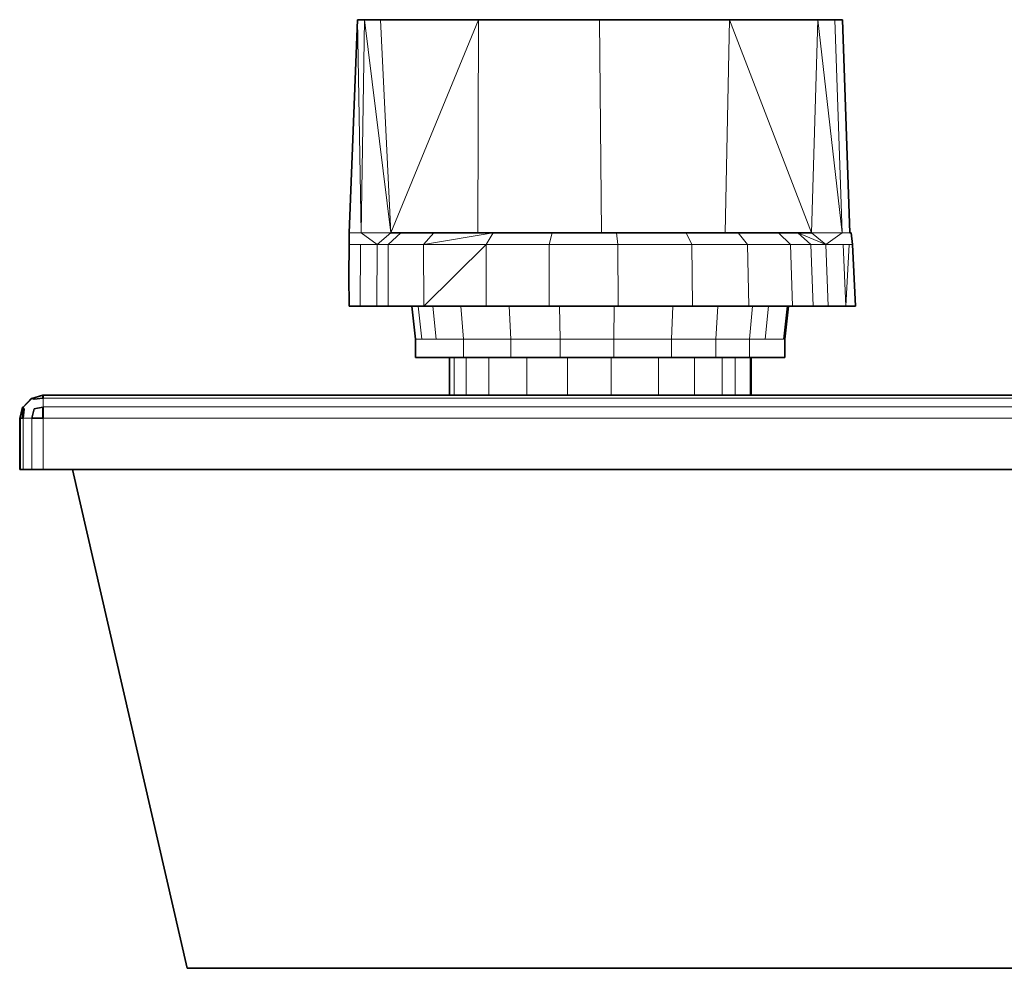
# Model space of a CAD drawing. Header units: inches. Extents: x 0 to 12.9, y 0 to 8.3.
# Tile 48 of 52: x 6.877 to 7.292, y 5.155 to 5.555. Entities that reach past the tile are written whole.
import ezdxf

# ---------------------------------------------------------------- set-up
doc = ezdxf.new("R2010")
doc.units = ezdxf.units.IN
doc.header["$MEASUREMENT"] = 0
doc.layers.add('Default', color=7, linetype='Continuous')

# ---------------------------------------------------------------- blocks, each defined once
blk = doc.blocks.new('MODEL_1')
at = {"lineweight": 0}
for p, q in [((7.01573, 5.46468), (7.01926, 5.5546)), ((7.01926, 5.5546), (7.0222, 5.55462)), ((7.02077, 5.46468), (7.01926, 5.5546)), ((7.01926, 5.5546), (7.02077, 5.46468)), ((7.0222, 5.55462), (7.02077, 5.46468)), ((7.02077, 5.46468), (7.0222, 5.55462)), ((7.03326, 5.46474), (7.0222, 5.55462)), ((7.0222, 5.55462), (7.02795, 5.55459)), ((7.0222, 5.55462), (7.03326, 5.46474)), ((7.02795, 5.55459), (7.02865, 5.55459)), ((7.02865, 5.55459), (7.02902, 5.55459)), ((7.02902, 5.55459), (7.03326, 5.46474)), ((7.02902, 5.55459), (7.07029, 5.55459)), ((7.03326, 5.46474), (7.02902, 5.55459)), ((7.07029, 5.55459), (7.03326, 5.46474)), ((7.03326, 5.46474), (7.07029, 5.55459)), ((7.06997, 5.46474), (7.07029, 5.55459)), ((7.07029, 5.55459), (7.06997, 5.46474)), ((7.07029, 5.55459), (7.12132, 5.55456)), ((7.12132, 5.55456), (7.17608, 5.55462)), ((7.12215, 5.46474), (7.12132, 5.55456)), ((7.12132, 5.55456), (7.12215, 5.46474)), ((7.17608, 5.55462), (7.17431, 5.46474)), ((7.17431, 5.46474), (7.17608, 5.55462)), ((7.17608, 5.55462), (7.21068, 5.46474)), ((7.21068, 5.46474), (7.17608, 5.55462)), ((7.17608, 5.55462), (7.17623, 5.5546)), ((7.17623, 5.5546), (7.17807, 5.55462)), ((7.17807, 5.55462), (7.17823, 5.5546)), ((7.17823, 5.5546), (7.21332, 5.55456)), ((7.21332, 5.55456), (7.21068, 5.46474)), ((7.21068, 5.46474), (7.21332, 5.55456)), ((7.21332, 5.55456), (7.21356, 5.55456)), ((7.22356, 5.46468), (7.21332, 5.55456)), ((7.21332, 5.55456), (7.22356, 5.46468)), ((7.21356, 5.55456), (7.21573, 5.55461)), ((7.21573, 5.55461), (7.21598, 5.55457)), ((7.21598, 5.55457), (7.22052, 5.55459)), ((7.22052, 5.55459), (7.22107, 5.55462)), ((7.22356, 5.46468), (7.22052, 5.55459)), ((7.22052, 5.55459), (7.22356, 5.46468)), ((7.22107, 5.55462), (7.22372, 5.55459)), ((7.22372, 5.55459), (7.22682, 5.46468)), ((7.02077, 5.46468), (7.01573, 5.46468)), ((7.03326, 5.46474), (7.02077, 5.46468)), ((7.02077, 5.46468), (7.03326, 5.46474)), ((7.02755, 5.45982), (7.02077, 5.46468)), ((7.03326, 5.46474), (7.02755, 5.45982)), ((7.03219, 5.45982), (7.03761, 5.46474)), ((7.03761, 5.46474), (7.03326, 5.46474)), ((7.05149, 5.46474), (7.03761, 5.46474)), ((7.03761, 5.46474), (7.05149, 5.46474)), ((7.0765, 5.46474), (7.04705, 5.45982)), ((7.04705, 5.45982), (7.05149, 5.46474)), ((7.05149, 5.46474), (7.04705, 5.45982)), ((7.04705, 5.45982), (7.0765, 5.46474)), ((7.06997, 5.46474), (7.05149, 5.46474)), ((7.05149, 5.46474), (7.06997, 5.46474)), ((7.0765, 5.46474), (7.06997, 5.46474)), ((7.06997, 5.46474), (7.0765, 5.46474)), ((7.07356, 5.45982), (7.0765, 5.46474)), ((7.0765, 5.46474), (7.07356, 5.45982)), ((7.10138, 5.46474), (7.0765, 5.46474)), ((7.0765, 5.46474), (7.10138, 5.46474)), ((7.10008, 5.45982), (7.10138, 5.46474)), ((7.10138, 5.46474), (7.10008, 5.45982)), ((7.12215, 5.46474), (7.10138, 5.46474)), ((7.10138, 5.46474), (7.12215, 5.46474)), ((7.12849, 5.46474), (7.12215, 5.46474)), ((7.12215, 5.46474), (7.12849, 5.46474)), ((7.15785, 5.46474), (7.12849, 5.46474)), ((7.12849, 5.46474), (7.12895, 5.45982)), ((7.12849, 5.46474), (7.15785, 5.46474)), ((7.12895, 5.45982), (7.12849, 5.46474)), ((7.17431, 5.46474), (7.15785, 5.46474)), ((7.15785, 5.46474), (7.16022, 5.45982)), ((7.16022, 5.45982), (7.15785, 5.46474)), ((7.15785, 5.46474), (7.17431, 5.46474)), ((7.17973, 5.46474), (7.17431, 5.46474)), ((7.17431, 5.46474), (7.17973, 5.46474)), ((7.19681, 5.46474), (7.17973, 5.46474)), ((7.17973, 5.46474), (7.18362, 5.45982)), ((7.18362, 5.45982), (7.17973, 5.46474)), ((7.17973, 5.46474), (7.19681, 5.46474)), ((7.20483, 5.46474), (7.19681, 5.46474)), ((7.19681, 5.46474), (7.20187, 5.45982)), ((7.21068, 5.46474), (7.20483, 5.46474)), ((7.21669, 5.45982), (7.20483, 5.46474)), ((7.20483, 5.46474), (7.21068, 5.46474)), ((7.21043, 5.45982), (7.20483, 5.46474)), ((7.20483, 5.46474), (7.21669, 5.45982)), ((7.22356, 5.46468), (7.21068, 5.46474)), ((7.21068, 5.46474), (7.22356, 5.46468)), ((7.21669, 5.45982), (7.21068, 5.46474)), ((7.21068, 5.46474), (7.21669, 5.45982)), ((7.22356, 5.46468), (7.21669, 5.45982)), ((7.22682, 5.46468), (7.22356, 5.46468)), ((7.01565, 5.44652), (7.0157, 5.45982)), ((7.0157, 5.45982), (7.02055, 5.45982)), ((7.02055, 5.45982), (7.02044, 5.4338)), ((7.02044, 5.4338), (7.02055, 5.45982)), ((7.02055, 5.45982), (7.02755, 5.45982)), ((7.02748, 5.4338), (7.02755, 5.45982)), ((7.02755, 5.45982), (7.02748, 5.4338)), ((7.02755, 5.45982), (7.03219, 5.45982)), ((7.03219, 5.4338), (7.03219, 5.45982)), ((7.03219, 5.45982), (7.04705, 5.45982)), ((7.03219, 5.45982), (7.03219, 5.4338)), ((7.04705, 5.45982), (7.03219, 5.45982)), ((7.04705, 5.45982), (7.04727, 5.4338)), ((7.07356, 5.45982), (7.04705, 5.45982)), ((7.04727, 5.4338), (7.04705, 5.45982)), ((7.04705, 5.45982), (7.07356, 5.45982)), ((7.04727, 5.4338), (7.07356, 5.45982)), ((7.07356, 5.45982), (7.04727, 5.4338)), ((7.07356, 5.45982), (7.07351, 5.4338)), ((7.07351, 5.4338), (7.07356, 5.45982)), ((7.07356, 5.45982), (7.10008, 5.45982)), ((7.10008, 5.45982), (7.07356, 5.45982)), ((7.10011, 5.4338), (7.10008, 5.45982)), ((7.10008, 5.45982), (7.12895, 5.45982)), ((7.10008, 5.45982), (7.10011, 5.4338)), ((7.12895, 5.45982), (7.10008, 5.45982)), ((7.12895, 5.45982), (7.12909, 5.4338)), ((7.12909, 5.4338), (7.12895, 5.45982)), ((7.12895, 5.45982), (7.16022, 5.45982)), ((7.16022, 5.45982), (7.12895, 5.45982)), ((7.16044, 5.4338), (7.16022, 5.45982)), ((7.16022, 5.45982), (7.18362, 5.45982)), ((7.16022, 5.45982), (7.16044, 5.4338)), ((7.18362, 5.45982), (7.16022, 5.45982)), ((7.18423, 5.4338), (7.18362, 5.45982)), ((7.18362, 5.45982), (7.20187, 5.45982)), ((7.18362, 5.45982), (7.18423, 5.4338)), ((7.20187, 5.45982), (7.18362, 5.45982)), ((7.20187, 5.45982), (7.20271, 5.4338)), ((7.20271, 5.4338), (7.20187, 5.45982)), ((7.20187, 5.45982), (7.21043, 5.45982)), ((7.21136, 5.4338), (7.21043, 5.45982)), ((7.21043, 5.45982), (7.21669, 5.45982)), ((7.21043, 5.45982), (7.21136, 5.4338)), ((7.21669, 5.45982), (7.21043, 5.45982)), ((7.2177, 5.4338), (7.21669, 5.45982)), ((7.21669, 5.45982), (7.22407, 5.45982)), ((7.21669, 5.45982), (7.2177, 5.4338)), ((7.22407, 5.45982), (7.22512, 5.4338)), ((7.22512, 5.4338), (7.22407, 5.45982)), ((7.22407, 5.45982), (7.22655, 5.45982)), ((7.22512, 5.4338), (7.22655, 5.45982)), ((7.22655, 5.45982), (7.22512, 5.4338)), ((7.22655, 5.45982), (7.228, 5.45982)), ((7.228, 5.45982), (7.22921, 5.4338)), ((7.01571, 5.4338), (7.01565, 5.44652)), ((7.02044, 5.4338), (7.01571, 5.4338)), ((7.02748, 5.4338), (7.02044, 5.4338)), ((7.03219, 5.4338), (7.02748, 5.4338)), ((7.04225, 5.4338), (7.03219, 5.4338)), ((7.04484, 5.4338), (7.04225, 5.4338)), ((7.04379, 5.41996), (7.04225, 5.4338)), ((7.04225, 5.4338), (7.04484, 5.4338)), ((7.04727, 5.4338), (7.04484, 5.4338)), ((7.04633, 5.41996), (7.04484, 5.4338)), ((7.04484, 5.4338), (7.04727, 5.4338)), ((7.04484, 5.4338), (7.04633, 5.41996)), ((7.04727, 5.4338), (7.05104, 5.4338)), ((7.05104, 5.4338), (7.04727, 5.4338)), ((7.05104, 5.4338), (7.0524, 5.41996)), ((7.0524, 5.41996), (7.05104, 5.4338)), ((7.05104, 5.4338), (7.06289, 5.4338)), ((7.06289, 5.4338), (7.05104, 5.4338)), ((7.06402, 5.41996), (7.06289, 5.4338)), ((7.06289, 5.4338), (7.07351, 5.4338)), ((7.06289, 5.4338), (7.06402, 5.41996)), ((7.07351, 5.4338), (7.06289, 5.4338)), ((7.07351, 5.4338), (7.08317, 5.4338)), ((7.08317, 5.4338), (7.07351, 5.4338)), ((7.08391, 5.41996), (7.08317, 5.4338)), ((7.08317, 5.4338), (7.10011, 5.4338)), ((7.08317, 5.4338), (7.08391, 5.41996)), ((7.10011, 5.4338), (7.08317, 5.4338)), ((7.10011, 5.4338), (7.10443, 5.4338)), ((7.10443, 5.4338), (7.10011, 5.4338)), ((7.10476, 5.41996), (7.10443, 5.4338)), ((7.10443, 5.4338), (7.12744, 5.4338)), ((7.10443, 5.4338), (7.10476, 5.41996)), ((7.12744, 5.4338), (7.10443, 5.4338)), ((7.12744, 5.4338), (7.12732, 5.41996)), ((7.12732, 5.41996), (7.12744, 5.4338)), ((7.12744, 5.4338), (7.12909, 5.4338)), ((7.12909, 5.4338), (7.12744, 5.4338)), ((7.12909, 5.4338), (7.15221, 5.4338)), ((7.15221, 5.4338), (7.12909, 5.4338)), ((7.15221, 5.4338), (7.15161, 5.41996)), ((7.15161, 5.41996), (7.15221, 5.4338)), ((7.15221, 5.4338), (7.16044, 5.4338)), ((7.16044, 5.4338), (7.15221, 5.4338)), ((7.16044, 5.4338), (7.17121, 5.4338)), ((7.17121, 5.4338), (7.16044, 5.4338)), ((7.17026, 5.41996), (7.17121, 5.4338)), ((7.17121, 5.4338), (7.17026, 5.41996)), ((7.17121, 5.4338), (7.18423, 5.4338)), ((7.18423, 5.4338), (7.17121, 5.4338)), ((7.18575, 5.4338), (7.18423, 5.4338)), ((7.18423, 5.4338), (7.18575, 5.4338)), ((7.18575, 5.4338), (7.18451, 5.41996)), ((7.18451, 5.41996), (7.18575, 5.4338)), ((7.19254, 5.4338), (7.18575, 5.4338)), ((7.18575, 5.4338), (7.19254, 5.4338)), ((7.19254, 5.4338), (7.19117, 5.41996)), ((7.19117, 5.41996), (7.19254, 5.4338)), ((7.20034, 5.4338), (7.19254, 5.4338)), ((7.19254, 5.4338), (7.20034, 5.4338)), ((7.20034, 5.4338), (7.19882, 5.41996)), ((7.20094, 5.4338), (7.20034, 5.4338)), ((7.20271, 5.4338), (7.20094, 5.4338)), ((7.21136, 5.4338), (7.20271, 5.4338)), ((7.2177, 5.4338), (7.21136, 5.4338)), ((7.22512, 5.4338), (7.2177, 5.4338)), ((7.22921, 5.4338), (7.22512, 5.4338)), ((7.04633, 5.41996), (7.04379, 5.41996)), ((7.0524, 5.41996), (7.04633, 5.41996)), ((7.06402, 5.41996), (7.0524, 5.41996)), ((7.06402, 5.41212), (7.06402, 5.41996)), ((7.06402, 5.41996), (7.08391, 5.41996)), ((7.08391, 5.41996), (7.06402, 5.41996)), ((7.08391, 5.41211), (7.08391, 5.41996)), ((7.08391, 5.41996), (7.10476, 5.41996)), ((7.08391, 5.41996), (7.08391, 5.41211)), ((7.10476, 5.41996), (7.08391, 5.41996)), ((7.10476, 5.41212), (7.10476, 5.41996)), ((7.10476, 5.41996), (7.12732, 5.41996)), ((7.10476, 5.41996), (7.10476, 5.41212)), ((7.12732, 5.41996), (7.10476, 5.41996)), ((7.12732, 5.41996), (7.12732, 5.41212)), ((7.12732, 5.41212), (7.12732, 5.41996)), ((7.12732, 5.41996), (7.15161, 5.41996)), ((7.15161, 5.41996), (7.12732, 5.41996)), ((7.15161, 5.41996), (7.15161, 5.41212)), ((7.15161, 5.41212), (7.15161, 5.41996)), ((7.15161, 5.41996), (7.17026, 5.41996)), ((7.17026, 5.41996), (7.15161, 5.41996)), ((7.17026, 5.41212), (7.17026, 5.41996)), ((7.17026, 5.41996), (7.18451, 5.41996)), ((7.17026, 5.41996), (7.17026, 5.41212)), ((7.18451, 5.41996), (7.17026, 5.41996)), ((7.18451, 5.41996), (7.18451, 5.41212)), ((7.19117, 5.41996), (7.18451, 5.41996)), ((7.19882, 5.41996), (7.19117, 5.41996)), ((7.06008, 5.39623), (7.06008, 5.41212)), ((7.06008, 5.41212), (7.06402, 5.41212)), ((7.06402, 5.41212), (7.0651, 5.41212)), ((7.0651, 5.41212), (7.06402, 5.41212)), ((7.0651, 5.41212), (7.0651, 5.39623)), ((7.0651, 5.39623), (7.0651, 5.41212)), ((7.0651, 5.41212), (7.07457, 5.41212)), ((7.07457, 5.41212), (7.0651, 5.41212)), ((7.07457, 5.41212), (7.07457, 5.39623)), ((7.07457, 5.39623), (7.07457, 5.41212)), ((7.07457, 5.41212), (7.08391, 5.41211)), ((7.08391, 5.41211), (7.07457, 5.41212)), ((7.08391, 5.41211), (7.09066, 5.41211)), ((7.09066, 5.41211), (7.08391, 5.41211)), ((7.09066, 5.41211), (7.10476, 5.41212)), ((7.10476, 5.41212), (7.09066, 5.41211)), ((7.09066, 5.41211), (7.09066, 5.39623)), ((7.09066, 5.39623), (7.09066, 5.41211)), ((7.10476, 5.41212), (7.10778, 5.41212)), ((7.10778, 5.41212), (7.10476, 5.41212)), ((7.10778, 5.41212), (7.10778, 5.39623)), ((7.12626, 5.41212), (7.10778, 5.41212)), ((7.10778, 5.39623), (7.10778, 5.41212)), ((7.10778, 5.41212), (7.12626, 5.41212)), ((7.12732, 5.41212), (7.12626, 5.41212)), ((7.12626, 5.41212), (7.12626, 5.39623)), ((7.12626, 5.39623), (7.12626, 5.41212)), ((7.12626, 5.41212), (7.12732, 5.41212)), ((7.12732, 5.41212), (7.14609, 5.41212)), ((7.14609, 5.41212), (7.12732, 5.41212)), ((7.14609, 5.41212), (7.14609, 5.39623)), ((7.14609, 5.39623), (7.14609, 5.41212)), ((7.14609, 5.41212), (7.15161, 5.41212)), ((7.15161, 5.41212), (7.14609, 5.41212)), ((7.15161, 5.41212), (7.1614, 5.41212)), ((7.1614, 5.41212), (7.15161, 5.41212)), ((7.1614, 5.39623), (7.1614, 5.41212)), ((7.1614, 5.41212), (7.17026, 5.41212)), ((7.1614, 5.41212), (7.1614, 5.39623)), ((7.17026, 5.41212), (7.1614, 5.41212)), ((7.17026, 5.41212), (7.17302, 5.41212)), ((7.17302, 5.41212), (7.17026, 5.41212)), ((7.17302, 5.39623), (7.17302, 5.41212)), ((7.17302, 5.41212), (7.17845, 5.41212)), ((7.17302, 5.41212), (7.17302, 5.39623)), ((7.17845, 5.41212), (7.17302, 5.41212)), ((7.17845, 5.39623), (7.17845, 5.41212)), ((7.17845, 5.41212), (7.18451, 5.41212)), ((7.17845, 5.41212), (7.17845, 5.39623)), ((7.18451, 5.41212), (7.17845, 5.41212)), ((7.18451, 5.41212), (7.18475, 5.41212)), ((7.18475, 5.41212), (7.18475, 5.39623)), ((6.88682, 5.39502), (6.88682, 5.39623)), ((6.88682, 5.39623), (7.05802, 5.39623)), ((7.05802, 5.39623), (7.06008, 5.39623)), ((7.06008, 5.39623), (7.0651, 5.39623)), ((7.0651, 5.39623), (7.06008, 5.39623)), ((7.0651, 5.39623), (7.07457, 5.39623)), ((7.07457, 5.39623), (7.0651, 5.39623)), ((7.07457, 5.39623), (7.09066, 5.39623)), ((7.09066, 5.39623), (7.07457, 5.39623)), ((7.09066, 5.39623), (7.10778, 5.39623)), ((7.10778, 5.39623), (7.09066, 5.39623)), ((7.10778, 5.39623), (7.12626, 5.39623)), ((7.12626, 5.39623), (7.10778, 5.39623)), ((7.12626, 5.39623), (7.14609, 5.39623)), ((7.14609, 5.39623), (7.12626, 5.39623)), ((7.14609, 5.39623), (7.1614, 5.39623)), ((7.1614, 5.39623), (7.14609, 5.39623)), ((7.1614, 5.39623), (7.17302, 5.39623)), ((7.17302, 5.39623), (7.1614, 5.39623)), ((7.17302, 5.39623), (7.17845, 5.39623)), ((7.17845, 5.39623), (7.17302, 5.39623)), ((7.17845, 5.39623), (7.18475, 5.39623)), ((7.18475, 5.39623), (7.17845, 5.39623)), ((7.18475, 5.39623), (7.18523, 5.39623)), ((7.18523, 5.39623), (7.30039, 5.39623)), ((9.36443, 5.39502), (6.88682, 5.39502)), ((6.88682, 5.39141), (6.88682, 5.39502)), ((6.88682, 5.39502), (9.36443, 5.39502)), ((6.88682, 5.39126), (6.88682, 5.39141)), ((6.88682, 5.39141), (9.3646, 5.39141)), ((9.3646, 5.39141), (6.88682, 5.39141)), ((6.88682, 5.38659), (6.88682, 5.39126)), ((6.87835, 5.38654), (6.88207, 5.38658)), ((6.87835, 5.365), (6.87835, 5.38654)), ((6.88207, 5.38658), (6.88661, 5.38659)), ((6.88207, 5.365), (6.88207, 5.38658)), ((6.88207, 5.38658), (6.88207, 5.365)), ((6.88661, 5.38659), (6.88682, 5.38659)), ((6.88682, 5.365), (6.88682, 5.38659)), ((6.88682, 5.38659), (9.36465, 5.38659)), ((9.36465, 5.38659), (6.88682, 5.38659)), ((6.88682, 5.38659), (6.88682, 5.365)), ((6.88207, 5.365), (6.87835, 5.365)), ((6.88682, 5.365), (6.88207, 5.365)), ((6.89918, 5.365), (6.88682, 5.365)), ((9.22891, 5.365), (6.89918, 5.365)), ((6.94752, 5.1546), (6.89918, 5.365)), ((6.89918, 5.365), (9.22891, 5.365)), ((9.18057, 5.1546), (6.94752, 5.1546))]:
    blk.add_line(p, q, dxfattribs=at).dxf.unprotected_set("ltscale", 0)
at = {"lineweight": 35}
for p, q in [((7.01573, 5.46468), (7.01926, 5.5546)), ((7.0222, 5.55462), (7.01926, 5.5546)), ((7.02795, 5.55459), (7.0222, 5.55462)), ((7.02865, 5.55459), (7.02795, 5.55459)), ((7.02865, 5.55459), (7.02902, 5.55459)), ((7.07029, 5.55459), (7.02902, 5.55459)), ((7.12132, 5.55456), (7.07029, 5.55459)), ((7.17608, 5.55462), (7.12132, 5.55456)), ((7.17623, 5.5546), (7.17608, 5.55462)), ((7.17807, 5.55462), (7.17623, 5.5546)), ((7.17807, 5.55462), (7.17823, 5.5546)), ((7.21332, 5.55456), (7.17823, 5.5546)), ((7.21356, 5.55456), (7.21332, 5.55456)), ((7.21573, 5.55461), (7.21356, 5.55456)), ((7.21573, 5.55461), (7.21598, 5.55457)), ((7.22052, 5.55459), (7.21598, 5.55457)), ((7.22052, 5.55459), (7.22107, 5.55462)), ((7.22372, 5.55459), (7.22107, 5.55462)), ((7.22682, 5.46468), (7.22372, 5.55459)), ((7.0157, 5.45982), (7.01573, 5.46468)), ((7.03761, 5.46474), (7.03326, 5.46474)), ((7.05149, 5.46474), (7.03761, 5.46474)), ((7.06997, 5.46474), (7.05149, 5.46474)), ((7.0765, 5.46474), (7.06997, 5.46474)), ((7.0765, 5.46474), (7.10138, 5.46474)), ((7.12215, 5.46474), (7.10138, 5.46474)), ((7.12849, 5.46474), (7.12215, 5.46474)), ((7.12849, 5.46474), (7.15785, 5.46474)), ((7.15785, 5.46474), (7.17431, 5.46474)), ((7.17973, 5.46474), (7.17431, 5.46474)), ((7.17973, 5.46474), (7.19681, 5.46474)), ((7.19681, 5.46474), (7.20483, 5.46474)), ((7.20483, 5.46474), (7.21068, 5.46474)), ((7.22744, 5.46468), (7.22682, 5.46468)), ((7.22744, 5.46468), (7.228, 5.45982)), ((7.01565, 5.44652), (7.0157, 5.45982)), ((7.228, 5.45982), (7.22921, 5.4338)), ((7.01565, 5.44652), (7.01571, 5.4338)), ((7.01571, 5.4338), (7.02044, 5.4338)), ((7.02044, 5.4338), (7.02748, 5.4338)), ((7.02748, 5.4338), (7.03219, 5.4338)), ((7.03219, 5.4338), (7.04225, 5.4338)), ((7.04379, 5.41996), (7.04225, 5.4338)), ((7.04225, 5.4338), (7.04484, 5.4338)), ((7.04484, 5.4338), (7.04727, 5.4338)), ((7.04727, 5.4338), (7.05104, 5.4338)), ((7.05104, 5.4338), (7.06289, 5.4338)), ((7.06289, 5.4338), (7.07351, 5.4338)), ((7.07351, 5.4338), (7.08317, 5.4338)), ((7.08317, 5.4338), (7.10011, 5.4338)), ((7.10011, 5.4338), (7.10443, 5.4338)), ((7.10443, 5.4338), (7.12744, 5.4338)), ((7.12744, 5.4338), (7.12909, 5.4338)), ((7.12909, 5.4338), (7.15221, 5.4338)), ((7.15221, 5.4338), (7.16044, 5.4338)), ((7.16044, 5.4338), (7.17121, 5.4338)), ((7.17121, 5.4338), (7.18423, 5.4338)), ((7.18423, 5.4338), (7.18575, 5.4338)), ((7.18575, 5.4338), (7.19254, 5.4338)), ((7.19254, 5.4338), (7.20034, 5.4338)), ((7.20094, 5.4338), (7.19942, 5.41996)), ((7.20034, 5.4338), (7.20094, 5.4338)), ((7.20094, 5.4338), (7.20271, 5.4338)), ((7.20271, 5.4338), (7.21136, 5.4338)), ((7.21136, 5.4338), (7.2177, 5.4338)), ((7.2177, 5.4338), (7.22512, 5.4338)), ((7.22512, 5.4338), (7.22921, 5.4338)), ((7.04379, 5.41996), (7.04379, 5.41212)), ((7.19942, 5.41212), (7.19942, 5.41996)), ((7.04379, 5.41212), (7.04623, 5.41212)), ((7.0524, 5.41212), (7.04623, 5.41212)), ((7.05802, 5.41212), (7.0524, 5.41212)), ((7.05802, 5.39623), (7.05802, 5.41212)), ((7.05802, 5.41212), (7.06008, 5.41212)), ((7.06008, 5.41212), (7.06402, 5.41212)), ((7.0651, 5.41212), (7.06402, 5.41212)), ((7.07457, 5.41212), (7.0651, 5.41212)), ((7.08391, 5.41211), (7.07457, 5.41212)), ((7.08391, 5.41211), (7.09066, 5.41211)), ((7.10476, 5.41212), (7.09066, 5.41211)), ((7.10476, 5.41212), (7.10778, 5.41212)), ((7.10778, 5.41212), (7.12626, 5.41212)), ((7.12626, 5.41212), (7.12732, 5.41212)), ((7.12732, 5.41212), (7.14609, 5.41212)), ((7.14609, 5.41212), (7.15161, 5.41212)), ((7.15161, 5.41212), (7.1614, 5.41212)), ((7.1614, 5.41212), (7.17026, 5.41212)), ((7.17026, 5.41212), (7.17302, 5.41212)), ((7.17302, 5.41212), (7.17845, 5.41212)), ((7.17845, 5.41212), (7.18451, 5.41212)), ((7.18451, 5.41212), (7.18475, 5.41212)), ((7.18475, 5.41212), (7.18523, 5.41212)), ((7.18523, 5.39623), (7.18523, 5.41212)), ((7.18523, 5.41212), (7.19117, 5.41212)), ((7.19117, 5.41212), (7.19882, 5.41212)), ((7.19882, 5.41212), (7.19942, 5.41212)), ((6.88661, 5.39623), (6.88199, 5.39491)), ((6.88661, 5.39623), (6.88682, 5.39623)), ((6.88661, 5.395), (6.88661, 5.39623)), ((6.88682, 5.39623), (6.88682, 5.39502)), ((7.05802, 5.39623), (6.88682, 5.39623)), ((7.06008, 5.39623), (7.05802, 5.39623)), ((7.0651, 5.39623), (7.06008, 5.39623)), ((7.07457, 5.39623), (7.0651, 5.39623)), ((7.09066, 5.39623), (7.07457, 5.39623)), ((7.10778, 5.39623), (7.09066, 5.39623)), ((7.12626, 5.39623), (7.10778, 5.39623)), ((7.14609, 5.39623), (7.12626, 5.39623)), ((7.1614, 5.39623), (7.14609, 5.39623)), ((7.17302, 5.39623), (7.1614, 5.39623)), ((7.17845, 5.39623), (7.17302, 5.39623)), ((7.18475, 5.39623), (7.17845, 5.39623)), ((7.18523, 5.39623), (7.18475, 5.39623)), ((7.30039, 5.39623), (7.18523, 5.39623)), ((6.88185, 5.39498), (6.87835, 5.39126)), ((6.87835, 5.39126), (6.88199, 5.39491)), ((6.88199, 5.39491), (6.88185, 5.39498)), ((6.88199, 5.39491), (6.88295, 5.39459)), ((6.88295, 5.39459), (6.88661, 5.395)), ((6.88661, 5.395), (6.88682, 5.39502)), ((6.87688, 5.38651), (6.87811, 5.39126)), ((6.87827, 5.39096), (6.8771, 5.38651)), ((6.87811, 5.39126), (6.87835, 5.39126)), ((6.87811, 5.39126), (6.87827, 5.39096)), ((6.87855, 5.39041), (6.87812, 5.38654)), ((6.87835, 5.39126), (6.87827, 5.39096)), ((6.87827, 5.39096), (6.87855, 5.39041)), ((6.87871, 5.39056), (6.87827, 5.39096)), ((6.87835, 5.38654), (6.87877, 5.39041)), ((6.87877, 5.39041), (6.87871, 5.39056)), ((6.88295, 5.39052), (6.88207, 5.38658)), ((6.88295, 5.39052), (6.88661, 5.39126)), ((6.88682, 5.39141), (6.88661, 5.39126)), ((6.88661, 5.39126), (6.88661, 5.38659)), ((6.88682, 5.39126), (6.88682, 5.39141)), ((6.88682, 5.38659), (6.88682, 5.39126)), ((6.87698, 5.365), (6.87688, 5.38651)), ((6.87688, 5.38651), (6.8771, 5.38651)), ((6.87812, 5.38654), (6.8771, 5.38651)), ((6.8771, 5.38651), (6.8771, 5.365)), ((6.87835, 5.38654), (6.87812, 5.38654)), ((6.88207, 5.38658), (6.88661, 5.38659)), ((6.88661, 5.38659), (6.88682, 5.38659)), ((6.87698, 5.365), (6.8771, 5.365)), ((6.87835, 5.365), (6.8771, 5.365)), ((6.87835, 5.365), (6.88207, 5.365)), ((6.88682, 5.365), (6.88207, 5.365)), ((6.89918, 5.365), (6.88682, 5.365)), ((9.22891, 5.365), (6.89918, 5.365)), ((6.89918, 5.365), (6.94752, 5.1546)), ((9.18057, 5.1546), (6.94752, 5.1546))]:
    blk.add_line(p, q, dxfattribs=at).dxf.unprotected_set("ltscale", -0.5)
blk = doc.blocks.new('Page 1')
at = {"layer": 'Default'}
blk.add_blockref('MODEL_1', (0, 0), dxfattribs=at)

msp = doc.modelspace()

# ---------------------------------------------------------------- block references
msp.add_blockref('Page 1', (0, 0))

doc.saveas('drawing.dxf')
